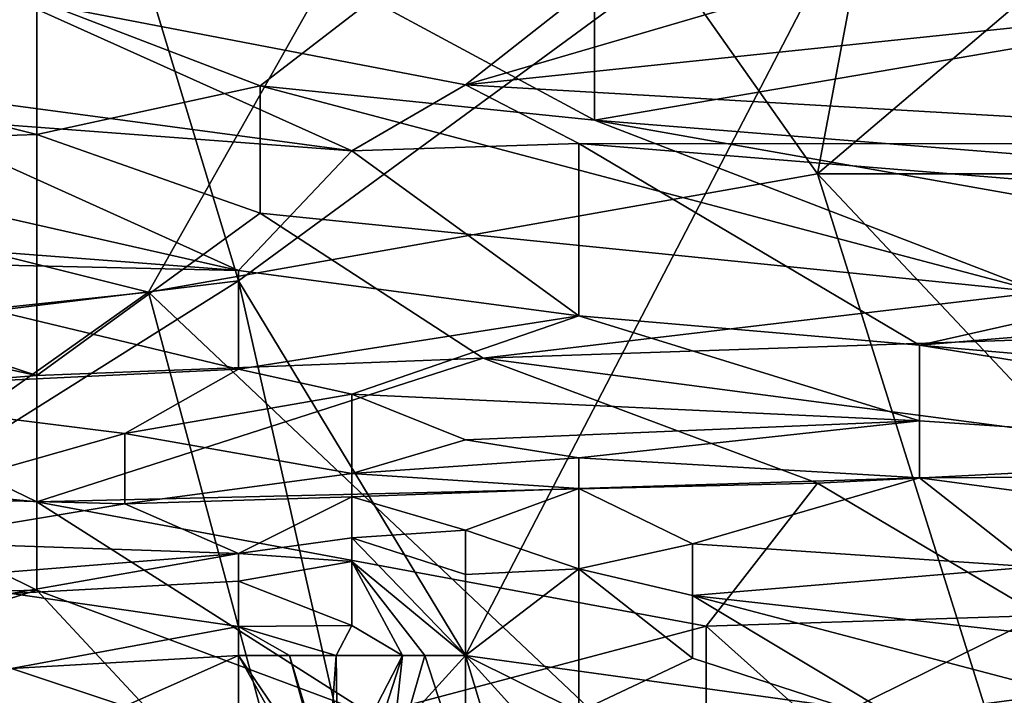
# Model space of a CAD drawing. Extents: x -0.375 to 0.375, y -0.309 to 0.309.
# Tile 193 of 226: x 0.216 to 0.235, y 0.164 to 0.177. Entities that reach past the tile are written whole.
import ezdxf

# ---------------------------------------------------------------- set-up
doc = ezdxf.new("R2010")
doc.units = 0

msp = doc.modelspace()

# ---------------------------------------------------------------- linework, layer by layer
for points in [[(0.201248, 0.169854, 0.449859), (0.220522, 0.172213, 0.449794), (0.216238, 0.186364, 0.449859)], [(0.220522, 0.172213, 0.449794), (0.233371, 0.181647, 0.449787), (0.216238, 0.186364, 0.449859)], [(0.231451, 0.174235, 0.444714), (0.225137, 0.183185, 0.444865), (0.233556, 0.185422, 0.444967)], [(0.231451, 0.174235, 0.444714), (0.233556, 0.185422, 0.444967), (0.241974, 0.183185, 0.444972)], [(0.218824, 0.171998, 0.444634), (0.183045, 0.180948, 0.444889), (0.225137, 0.183185, 0.444865)], [(0.218824, 0.171998, 0.444634), (0.225137, 0.183185, 0.444865), (0.231451, 0.174235, 0.444714)], [(0.244079, 0.174235, 0.44483), (0.231451, 0.174235, 0.444714), (0.241974, 0.183185, 0.444972)], [(0.23987, 0.181726, 0.779469), (0.233556, 0.180961, 0.773662), (0.254602, 0.175199, 0.769791)], [(0.224805, 0.165137, 0.449693), (0.233371, 0.181647, 0.449787), (0.220522, 0.172213, 0.449794)], [(0.224805, 0.165137, 0.449693), (0.241937, 0.162778, 0.449744), (0.233371, 0.181647, 0.449787)], [(0.241937, 0.162778, 0.449744), (0.244079, 0.179288, 0.449773), (0.233371, 0.181647, 0.449787)], [(0.233556, 0.180961, 0.773662), (0.225137, 0.181224, 0.769791), (0.237765, 0.177051, 0.763984)], [(0.225137, 0.181224, 0.769791), (0.227242, 0.178865, 0.763984), (0.237765, 0.177051, 0.763984)], [(0.176731, 0.167523, 0.444619), (0.183045, 0.180948, 0.444889), (0.218824, 0.171998, 0.444634)], [(0.233556, 0.180961, 0.773662), (0.237765, 0.177051, 0.763984), (0.254602, 0.175199, 0.769791)], [(0.223033, 0.177522, 0.758177), (0.227242, 0.17525, 0.75237), (0.227242, 0.178865, 0.763984)], [(0.237765, 0.177051, 0.763984), (0.227242, 0.178865, 0.763984), (0.227242, 0.17525, 0.75237)], [(0.233371, 0.178426, 0.230772), (0.244079, 0.17793, 0.226895), (0.224805, 0.175919, 0.257906)], [(0.224805, 0.175919, 0.257906), (0.226946, 0.177601, 0.242401), (0.233371, 0.178426, 0.230772)], [(0.224805, 0.175919, 0.257906), (0.244079, 0.17793, 0.226895), (0.244079, 0.174797, 0.25403)], [(0.206196, 0.177596, 0.754305), (0.204091, 0.174547, 0.744627), (0.216719, 0.174978, 0.748498)], [(0.216719, 0.177519, 0.756241), (0.206196, 0.177596, 0.754305), (0.216719, 0.174978, 0.748498)], [(0.214097, 0.175815, 0.265659), (0.216238, 0.177562, 0.250154), (0.222663, 0.174671, 0.269536)], [(0.216238, 0.177562, 0.250154), (0.226946, 0.177601, 0.242401), (0.224805, 0.175919, 0.257906)], [(0.222663, 0.174671, 0.269536), (0.216238, 0.177562, 0.250154), (0.224805, 0.175919, 0.257906)], [(0.220928, 0.175895, 0.75237), (0.223033, 0.177522, 0.758177), (0.216719, 0.177519, 0.756241)], [(0.220928, 0.175895, 0.75237), (0.216719, 0.177519, 0.756241), (0.216719, 0.174978, 0.748498)], [(0.220928, 0.175895, 0.75237), (0.227242, 0.17525, 0.75237), (0.223033, 0.177522, 0.758177)], [(0.227242, 0.17525, 0.75237), (0.23987, 0.174235, 0.754376), (0.237765, 0.177051, 0.763984)], [(0.214097, 0.175815, 0.265659), (0.222663, 0.174671, 0.269536), (0.214097, 0.175311, 0.269536)], [(0.220928, 0.173495, 0.744627), (0.220928, 0.175895, 0.75237), (0.216719, 0.174978, 0.748498)], [(0.227242, 0.17525, 0.75237), (0.220928, 0.175895, 0.75237), (0.235661, 0.171998, 0.743453)], [(0.220928, 0.175895, 0.75237), (0.220928, 0.173495, 0.744627), (0.235661, 0.171998, 0.743453)], [(0.222663, 0.174671, 0.269536), (0.224805, 0.175919, 0.257906), (0.226946, 0.174805, 0.265659)], [(0.224805, 0.175919, 0.257906), (0.244079, 0.174797, 0.25403), (0.226946, 0.174805, 0.265659)], [(0.214097, 0.173865, 0.281165), (0.214097, 0.175311, 0.269536), (0.220522, 0.172407, 0.288917)], [(0.214097, 0.175311, 0.269536), (0.222663, 0.174671, 0.269536), (0.220522, 0.172407, 0.288917)], [(0.227242, 0.17525, 0.75237), (0.246184, 0.171895, 0.746563), (0.23987, 0.174235, 0.754376)], [(0.227242, 0.17525, 0.75237), (0.235661, 0.171998, 0.743453), (0.246184, 0.171895, 0.746563)], [(0.216719, 0.170427, 0.734949), (0.216719, 0.174978, 0.748498), (0.204091, 0.174547, 0.744627)], [(0.216719, 0.174978, 0.748498), (0.216719, 0.170427, 0.734949), (0.220928, 0.173495, 0.744627)], [(0.220522, 0.172407, 0.288917), (0.222663, 0.174671, 0.269536), (0.226946, 0.171556, 0.292794)], [(0.226946, 0.174805, 0.265659), (0.226946, 0.171556, 0.292794), (0.222663, 0.174671, 0.269536)], [(0.226946, 0.174805, 0.265659), (0.244079, 0.174797, 0.25403), (0.244079, 0.17341, 0.265659)], [(0.226946, 0.174805, 0.265659), (0.244079, 0.17341, 0.265659), (0.233371, 0.170999, 0.292794)], [(0.226946, 0.171556, 0.292794), (0.226946, 0.174805, 0.265659), (0.233371, 0.170999, 0.292794)], [(0.216719, 0.170427, 0.734949), (0.204091, 0.174547, 0.744627), (0.2083, 0.172257, 0.73882)], [(0.218824, 0.171998, 0.444634), (0.231451, 0.174235, 0.444714), (0.237765, 0.154098, 0.444665)], [(0.241974, 0.163048, 0.444772), (0.231451, 0.174235, 0.444714), (0.244079, 0.174235, 0.44483)], [(0.237765, 0.154098, 0.444665), (0.231451, 0.174235, 0.444714), (0.241974, 0.163048, 0.444772)], [(0.214097, 0.173865, 0.281165), (0.220522, 0.172407, 0.288917), (0.211955, 0.173066, 0.288917)], [(0.216719, 0.170427, 0.734949), (0.225137, 0.170754, 0.736884), (0.220928, 0.173495, 0.744627)], [(0.225137, 0.170754, 0.736884), (0.235661, 0.171998, 0.743453), (0.220928, 0.173495, 0.744627)], [(0.233371, 0.170999, 0.292794), (0.244079, 0.17341, 0.265659), (0.241937, 0.171718, 0.281165)], [(0.220522, 0.172407, 0.288917), (0.211955, 0.172604, 0.292794), (0.211955, 0.173066, 0.288917)], [(0.211955, 0.172604, 0.292794), (0.220522, 0.170549, 0.304423), (0.211955, 0.170136, 0.312176)], [(0.211955, 0.172604, 0.292794), (0.220522, 0.172407, 0.288917), (0.220522, 0.170549, 0.304423)], [(0.21251, 0.170079, 0.733013), (0.216719, 0.170427, 0.734949), (0.2083, 0.172257, 0.73882)], [(0.220522, 0.170549, 0.304423), (0.220522, 0.172407, 0.288917), (0.226946, 0.171556, 0.292794)], [(0.205531, 0.162778, 0.449816), (0.220522, 0.172213, 0.449794), (0.201248, 0.169854, 0.449859)], [(0.222663, 0.162778, 0.44962), (0.220522, 0.172213, 0.449794), (0.205531, 0.162778, 0.449816)], [(0.222663, 0.162778, 0.44962), (0.224805, 0.165137, 0.449693), (0.220522, 0.172213, 0.449794)], [(0.206196, 0.163048, 0.444555), (0.176731, 0.167523, 0.444619), (0.218824, 0.171998, 0.444634)], [(0.227242, 0.140673, 0.44456), (0.206196, 0.163048, 0.444555), (0.218824, 0.171998, 0.444634)], [(0.227242, 0.140673, 0.44456), (0.218824, 0.171998, 0.444634), (0.237765, 0.154098, 0.444665)], [(0.225137, 0.170754, 0.736884), (0.237765, 0.171182, 0.740756), (0.235661, 0.171998, 0.743453)], [(0.241937, 0.171718, 0.281165), (0.250503, 0.169504, 0.292794), (0.233371, 0.170999, 0.292794)], [(0.220522, 0.170549, 0.304423), (0.226946, 0.171556, 0.292794), (0.222663, 0.170073, 0.308299)], [(0.222663, 0.170073, 0.308299), (0.226946, 0.171556, 0.292794), (0.233371, 0.169569, 0.304423)], [(0.226946, 0.171556, 0.292794), (0.233371, 0.170999, 0.292794), (0.233371, 0.169569, 0.304423)], [(0.225137, 0.170754, 0.736884), (0.23987, 0.16882, 0.731077), (0.237765, 0.171182, 0.740756)], [(0.233371, 0.170999, 0.292794), (0.250503, 0.169504, 0.292794), (0.248362, 0.16857, 0.300547)], [(0.233371, 0.169569, 0.304423), (0.233371, 0.170999, 0.292794), (0.248362, 0.16857, 0.300547)], [(0.216719, 0.168043, 0.727206), (0.231451, 0.168396, 0.729142), (0.225137, 0.170754, 0.736884)], [(0.216719, 0.170427, 0.734949), (0.216719, 0.168043, 0.727206), (0.225137, 0.170754, 0.736884)], [(0.231451, 0.168396, 0.729142), (0.23987, 0.16882, 0.731077), (0.225137, 0.170754, 0.736884)], [(0.211955, 0.170136, 0.312176), (0.220522, 0.170549, 0.304423), (0.21838, 0.169329, 0.316052)], [(0.21251, 0.170079, 0.733013), (0.216719, 0.168043, 0.727206), (0.216719, 0.170427, 0.734949)], [(0.222663, 0.170073, 0.308299), (0.21838, 0.169329, 0.316052), (0.220522, 0.170549, 0.304423)], [(0.211955, 0.170136, 0.312176), (0.21838, 0.169329, 0.316052), (0.214097, 0.168118, 0.327681)], [(0.21251, 0.168458, 0.727206), (0.216719, 0.168043, 0.727206), (0.21251, 0.170079, 0.733013)], [(0.21838, 0.169329, 0.316052), (0.222663, 0.170073, 0.308299), (0.222663, 0.168579, 0.323805)], [(0.222663, 0.170073, 0.308299), (0.224805, 0.16921, 0.316052), (0.222663, 0.168579, 0.323805)], [(0.222663, 0.170073, 0.308299), (0.233371, 0.169569, 0.304423), (0.224805, 0.16921, 0.316052)], [(0.224805, 0.16921, 0.316052), (0.233371, 0.169569, 0.304423), (0.226946, 0.16887, 0.316052)], [(0.226946, 0.16887, 0.316052), (0.233371, 0.169569, 0.304423), (0.233371, 0.168497, 0.312176)], [(0.233371, 0.169569, 0.304423), (0.248362, 0.16857, 0.300547), (0.233371, 0.168497, 0.312176)], [(0.214097, 0.168118, 0.327681), (0.21838, 0.169329, 0.316052), (0.21838, 0.168006, 0.327681)], [(0.21838, 0.169329, 0.316052), (0.222663, 0.168579, 0.323805), (0.21838, 0.168006, 0.327681)], [(0.222663, 0.168579, 0.323805), (0.224805, 0.16921, 0.316052), (0.226946, 0.16887, 0.316052)], [(0.222663, 0.168579, 0.323805), (0.226946, 0.16887, 0.316052), (0.226946, 0.168291, 0.319928)], [(0.226946, 0.16887, 0.316052), (0.233371, 0.168497, 0.312176), (0.226946, 0.168291, 0.319928)], [(0.231451, 0.168396, 0.729142), (0.235661, 0.165897, 0.719463), (0.23987, 0.16882, 0.731077)], [(0.21838, 0.168006, 0.327681), (0.222663, 0.168579, 0.323805), (0.222663, 0.168133, 0.327681)], [(0.222663, 0.168579, 0.323805), (0.226946, 0.168291, 0.319928), (0.222663, 0.168133, 0.327681)], [(0.233371, 0.168497, 0.312176), (0.248362, 0.16857, 0.300547), (0.244079, 0.167057, 0.312176)], [(0.216719, 0.166375, 0.721399), (0.21251, 0.168458, 0.727206), (0.204091, 0.166047, 0.72527)], [(0.216719, 0.166375, 0.721399), (0.216719, 0.168043, 0.727206), (0.21251, 0.168458, 0.727206)], [(0.216719, 0.168043, 0.727206), (0.229347, 0.165693, 0.719463), (0.231451, 0.168396, 0.729142)], [(0.226946, 0.168291, 0.319928), (0.233371, 0.168497, 0.312176), (0.229088, 0.167248, 0.323805)], [(0.229088, 0.167248, 0.323805), (0.233371, 0.168497, 0.312176), (0.235512, 0.166816, 0.319928)], [(0.229347, 0.165693, 0.719463), (0.235661, 0.165897, 0.719463), (0.231451, 0.168396, 0.729142)], [(0.244079, 0.167057, 0.312176), (0.235512, 0.166816, 0.319928), (0.233371, 0.168497, 0.312176)], [(0.222663, 0.168133, 0.327681), (0.226946, 0.168291, 0.319928), (0.224805, 0.167505, 0.327681)], [(0.224805, 0.167505, 0.327681), (0.226946, 0.168291, 0.319928), (0.226946, 0.166773, 0.327681)], [(0.226946, 0.166773, 0.327681), (0.226946, 0.168291, 0.319928), (0.229088, 0.167248, 0.323805)], [(0.214097, 0.168118, 0.327681), (0.21838, 0.168006, 0.327681), (0.214097, 0.167284, 0.335434)], [(0.21838, 0.168006, 0.327681), (0.220522, 0.167067, 0.33931), (0.214097, 0.167284, 0.335434)], [(0.216719, 0.168043, 0.727206), (0.216719, 0.166375, 0.721399), (0.223033, 0.164021, 0.713656)], [(0.223033, 0.164021, 0.713656), (0.229347, 0.165693, 0.719463), (0.216719, 0.168043, 0.727206)], [(0.21838, 0.168006, 0.327681), (0.222663, 0.168133, 0.327681), (0.220522, 0.167067, 0.33931)], [(0.222663, 0.168133, 0.327681), (0.222663, 0.16736, 0.335434), (0.220522, 0.167067, 0.33931)], [(0.222663, 0.16736, 0.335434), (0.222663, 0.168133, 0.327681), (0.224805, 0.167505, 0.327681)], [(0.224805, 0.16667, 0.331558), (0.222663, 0.16736, 0.335434), (0.224805, 0.167505, 0.327681)], [(0.224805, 0.167505, 0.327681), (0.226946, 0.166773, 0.327681), (0.224805, 0.16667, 0.331558)], [(0.214097, 0.167284, 0.335434), (0.220522, 0.167067, 0.33931), (0.214097, 0.166551, 0.343187)], [(0.220522, 0.167067, 0.33931), (0.222663, 0.16736, 0.335434), (0.222663, 0.166913, 0.33931)], [(0.222663, 0.166913, 0.33931), (0.222663, 0.16736, 0.335434), (0.224805, 0.165137, 0.335953)], [(0.222663, 0.16736, 0.335434), (0.224805, 0.16667, 0.331558), (0.224805, 0.165137, 0.335953)], [(0.226946, 0.166773, 0.327681), (0.229088, 0.167248, 0.323805), (0.229088, 0.166271, 0.327681)], [(0.229088, 0.167248, 0.323805), (0.235512, 0.166816, 0.319928), (0.229088, 0.166271, 0.327681)], [(0.214097, 0.166551, 0.343187), (0.220522, 0.167067, 0.33931), (0.216238, 0.166312, 0.347063)], [(0.216238, 0.166312, 0.347063), (0.220522, 0.167067, 0.33931), (0.220522, 0.166541, 0.347063)], [(0.220522, 0.167067, 0.33931), (0.222663, 0.166913, 0.33931), (0.220522, 0.166541, 0.347063)], [(0.220522, 0.166541, 0.347063), (0.222663, 0.166913, 0.33931), (0.222663, 0.165708, 0.350939)], [(0.224037, 0.165137, 0.33931), (0.223614, 0.165137, 0.343187), (0.222663, 0.166913, 0.33931)], [(0.222663, 0.166913, 0.33931), (0.223614, 0.165137, 0.343187), (0.222663, 0.165708, 0.350939)], [(0.224037, 0.165137, 0.33931), (0.222663, 0.166913, 0.33931), (0.224805, 0.165137, 0.335953)], [(0.224805, 0.165137, 0.335953), (0.224805, 0.16667, 0.331558), (0.226946, 0.166773, 0.327681)], [(0.224805, 0.165137, 0.335953), (0.226946, 0.166773, 0.327681), (0.226946, 0.164075, 0.335434)], [(0.226946, 0.166773, 0.327681), (0.229088, 0.165086, 0.331558), (0.226946, 0.164075, 0.335434)], [(0.229088, 0.165086, 0.331558), (0.226946, 0.166773, 0.327681), (0.229088, 0.166271, 0.327681)], [(0.229088, 0.166271, 0.327681), (0.235512, 0.166816, 0.319928), (0.237654, 0.165307, 0.323805)], [(0.216238, 0.166312, 0.347063), (0.220522, 0.166541, 0.347063), (0.220522, 0.165688, 0.358692)], [(0.220522, 0.166541, 0.347063), (0.222663, 0.165708, 0.350939), (0.220522, 0.165688, 0.358692)], [(0.204091, 0.162439, 0.717528), (0.216719, 0.166375, 0.721399), (0.204091, 0.166047, 0.72527)], [(0.220928, 0.161843, 0.709785), (0.216719, 0.166375, 0.721399), (0.204091, 0.162439, 0.717528)], [(0.216238, 0.166312, 0.347063), (0.220522, 0.165688, 0.358692), (0.216238, 0.164895, 0.366445)], [(0.216719, 0.166375, 0.721399), (0.220928, 0.161843, 0.709785), (0.223033, 0.164021, 0.713656)], [(0.237654, 0.165307, 0.323805), (0.237654, 0.164018, 0.327681), (0.229088, 0.166271, 0.327681)], [(0.229088, 0.166271, 0.327681), (0.237654, 0.164018, 0.327681), (0.233371, 0.163699, 0.331558)], [(0.229088, 0.166271, 0.327681), (0.233371, 0.163699, 0.331558), (0.229088, 0.165086, 0.331558)], [(0.229347, 0.165693, 0.719463), (0.231451, 0.163814, 0.711721), (0.235661, 0.165897, 0.719463)], [(0.231451, 0.163814, 0.711721), (0.23987, 0.164928, 0.713656), (0.235661, 0.165897, 0.719463)], [(0.216238, 0.164895, 0.366445), (0.220522, 0.165688, 0.358692), (0.220522, 0.165141, 0.366445)], [(0.222366, 0.165137, 0.358692), (0.220522, 0.165688, 0.358692), (0.222663, 0.165708, 0.350939)], [(0.222366, 0.165137, 0.358692), (0.221486, 0.165137, 0.362569), (0.220522, 0.165688, 0.358692)], [(0.220522, 0.165688, 0.358692), (0.221486, 0.165137, 0.362569), (0.220522, 0.165141, 0.366445)], [(0.222663, 0.165708, 0.350939), (0.223614, 0.165137, 0.343187), (0.222366, 0.165137, 0.358692)], [(0.229347, 0.165693, 0.719463), (0.223033, 0.164021, 0.713656), (0.229347, 0.162094, 0.705914)], [(0.229347, 0.162094, 0.705914), (0.231451, 0.163814, 0.711721), (0.229347, 0.165693, 0.719463)], [(0.216238, 0.164895, 0.366445), (0.220522, 0.165141, 0.366445), (0.21838, 0.164183, 0.378074)], [(0.21838, 0.164183, 0.378074), (0.220522, 0.165141, 0.366445), (0.220522, 0.163984, 0.38195)], [(0.222126, 0.162778, 0.366445), (0.221846, 0.162778, 0.378074), (0.220522, 0.165141, 0.366445)], [(0.220522, 0.165141, 0.366445), (0.221846, 0.162778, 0.378074), (0.220522, 0.163984, 0.38195)], [(0.221486, 0.165137, 0.362569), (0.222126, 0.162778, 0.366445), (0.220522, 0.165141, 0.366445)], [(0.222198, 0.162778, 0.362569), (0.222126, 0.162778, 0.366445), (0.221486, 0.165137, 0.362569)], [(0.222366, 0.165137, 0.358692), (0.222198, 0.162778, 0.362569), (0.221486, 0.165137, 0.362569)], [(0.222366, 0.165137, 0.358692), (0.222397, 0.162778, 0.354816), (0.222198, 0.162778, 0.362569)], [(0.222397, 0.162778, 0.354816), (0.222366, 0.165137, 0.358692), (0.223614, 0.165137, 0.343187)], [(0.222397, 0.162778, 0.354816), (0.223614, 0.165137, 0.343187), (0.222854, 0.162778, 0.347063)], [(0.224805, 0.16042, 0.449398), (0.224805, 0.165137, 0.449693), (0.222663, 0.162778, 0.44962)], [(0.223359, 0.162778, 0.343187), (0.222854, 0.162778, 0.347063), (0.223614, 0.165137, 0.343187)], [(0.224037, 0.165137, 0.33931), (0.223359, 0.162778, 0.343187), (0.223614, 0.165137, 0.343187)], [(0.224805, 0.162778, 0.339152), (0.223359, 0.162778, 0.343187), (0.224037, 0.165137, 0.33931)], [(0.224037, 0.165137, 0.33931), (0.224805, 0.165137, 0.335953), (0.224805, 0.162778, 0.339152)], [(0.226946, 0.162778, 0.33753), (0.224805, 0.162778, 0.339152), (0.224805, 0.165137, 0.335953)], [(0.226946, 0.164075, 0.335434), (0.226946, 0.162778, 0.33753), (0.224805, 0.165137, 0.335953)], [(0.226946, 0.158061, 0.449493), (0.241937, 0.162778, 0.449744), (0.224805, 0.165137, 0.449693)], [(0.226946, 0.158061, 0.449493), (0.224805, 0.165137, 0.449693), (0.224805, 0.16042, 0.449398)], [(0.226946, 0.164075, 0.335434), (0.229088, 0.165086, 0.331558), (0.233371, 0.163699, 0.331558)], [(0.211955, 0.164254, 0.370321), (0.216238, 0.164895, 0.366445), (0.21838, 0.164183, 0.378074)], [(0.231451, 0.163814, 0.711721), (0.241974, 0.164828, 0.711721), (0.23987, 0.164928, 0.713656)], [(0.233556, 0.162257, 0.703978), (0.241974, 0.164828, 0.711721), (0.231451, 0.163814, 0.711721)], [(0.233556, 0.162257, 0.703978), (0.237765, 0.162563, 0.702042), (0.241974, 0.164828, 0.711721)]]:
    msp.add_3dface(points)

doc.saveas('drawing.dxf')
